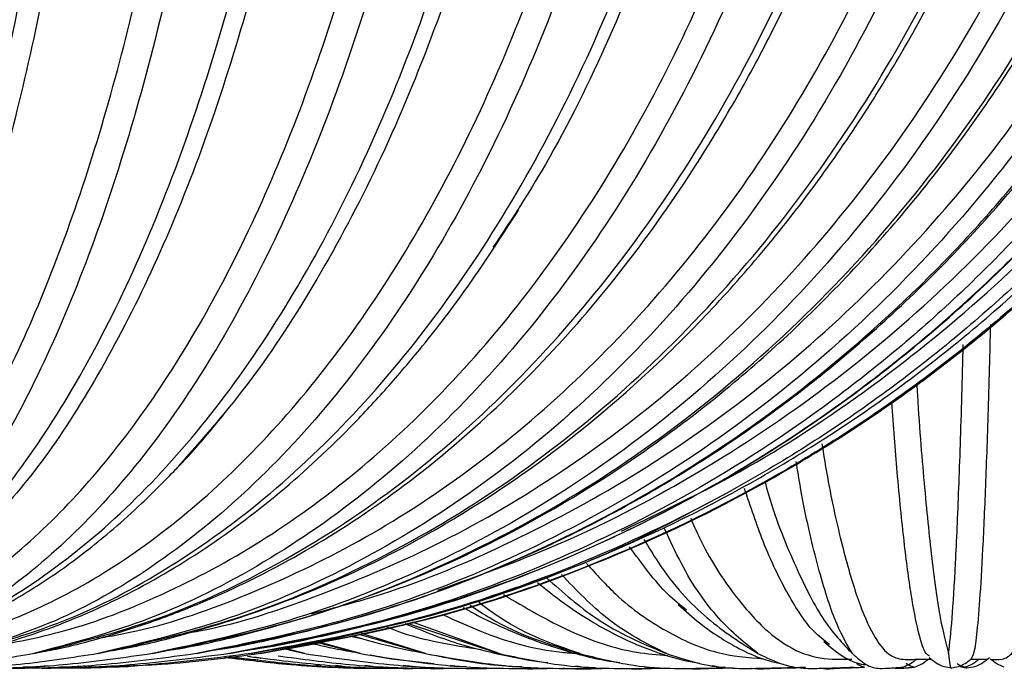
# Paper-space layout '_Derecha' of a CAD drawing. Header units: millimetres. Extents: x -549 to 547, y -18 to 950.
# Tile 31 of 44: x 212 to 261, y 0 to 32. Entities that reach past the tile are written whole.
import ezdxf

# ---------------------------------------------------------------- set-up
doc = ezdxf.new("R2010")
doc.units = ezdxf.units.MM

psp = doc.layouts.new('_Derecha')

# ---------------------------------------------------------------- linework, layer by layer
at = {"color": 7, "linetype": 'Continuous', "lineweight": 25}
for p, q in [((231.414, 2.315), (235.966, 0.804)), ((235.966, 0.804), (231.666, 2.367)), ((228.598, 1.664), (229.138, 1.559)), ((229.017, 1.76), (232.324, 0.804)), ((232.324, 0.804), (229.138, 1.792)), ((225.34, 1.043), (226.342, 0.804)), ((226.342, 0.804), (225.363, 1.048)), ((226.976, 1.355), (229.099, 0.804)), ((229.099, 0.804), (227.042, 1.368)), ((256.691, 0.532), (257.4, 0.532)), ((259.366, 0.532), (260.163, 0.532)), ((226.888, 0.225), (227.143, 0.201)), ((227.855, 0.224), (228.183, 0.193)), ((229.307, 0.224), (229.702, 0.184)), ((231.219, 0.224), (231.675, 0.175))]:
    psp.add_line(p, q, dxfattribs=at)
for points, knots in [([(196.331, 0.571), (197.075, 0.633), (198.688, 0.767), (201.173, 1.834), (203.78, 3.644), (206.37, 6.276), (208.895, 9.718), (211.306, 13.958), (213.555, 18.945), (215.599, 24.602), (217.399, 30.828), (218.929, 37.5), (220.171, 44.485), (221.118, 51.647), (221.774, 58.855), (222.153, 65.989), (222.275, 73.032), (222.153, 80.076), (221.774, 87.209), (221.118, 94.417), (220.171, 101.58), (218.929, 108.565), (217.399, 115.237), (215.599, 121.463), (213.555, 127.12), (211.306, 132.107), (208.895, 136.347), (206.37, 139.789), (203.78, 142.421), (201.173, 144.231), (198.701, 145.293), (197.102, 145.427), (196.371, 145.488)], [0, 0, 0, 0, 0.027329, 0.059252, 0.092167, 0.125939, 0.16041, 0.195397, 0.2307, 0.26611, 0.301411, 0.336393, 0.370857, 0.40462, 0.437525, 0.469436, 0.50025, 0.531063, 0.562975, 0.595879, 0.629642, 0.664106, 0.699088, 0.734389, 0.769799, 0.805103, 0.84009, 0.87456, 0.908332, 0.941247, 0.973171, 1, 1, 1, 1]), ([(196.571, 0.804), (197.446, 1.319), (199.197, 2.349), (201.736, 5.161), (204.159, 8.855), (206.429, 13.473), (208.516, 18.922), (210.388, 25.132), (212.02, 32.02), (213.388, 39.481), (214.474, 47.414), (215.262, 55.713), (215.743, 64.268), (215.906, 72.982), (215.746, 81.703), (215.267, 90.292), (214.479, 98.605), (213.394, 106.544), (212.028, 114.009), (210.397, 120.896), (208.525, 127.113), (206.441, 132.567), (204.172, 137.187), (201.748, 140.888), (199.209, 143.707), (197.45, 144.743), (196.571, 145.261)], [0, 0, 0, 0, 0.041547, 0.083054, 0.124892, 0.166394, 0.207948, 0.249771, 0.291244, 0.332859, 0.374641, 0.416097, 0.457791, 0.499766, 0.541722, 0.583503, 0.625354, 0.666835, 0.70843, 0.750227, 0.791687, 0.833354, 0.875091, 0.916544, 0.958289, 1, 1, 1, 1]), ([(201.05, 0.725), (201.532, 0.762), (203.158, 0.887), (205.933, 1.849), (209.363, 3.639), (212.768, 6.277), (216.09, 9.718), (219.261, 13.958), (222.219, 18.945), (224.907, 24.602), (227.275, 30.828), (229.287, 37.5), (230.92, 44.485), (232.166, 51.647), (233.029, 58.855), (233.527, 65.989), (233.688, 73.032), (233.527, 80.076), (233.029, 87.209), (232.166, 94.417), (230.92, 101.58), (229.287, 108.565), (227.275, 115.237), (224.907, 121.463), (222.219, 127.12), (219.261, 132.107), (216.09, 136.347), (212.768, 139.788), (209.363, 142.425), (205.933, 144.216), (203.153, 145.179), (201.523, 145.304), (201.035, 145.342)], [0, 0, 0, 0, 0.0138553, 0.0466668, 0.080497, 0.1152086, 0.1506379, 0.1865978, 0.2228833, 0.2592778, 0.2955609, 0.3315159, 0.366938, 0.4016404, 0.4354597, 0.468259, 0.4999294, 0.5315998, 0.5643991, 0.5982184, 0.6329208, 0.6683429, 0.704298, 0.740581, 0.7769755, 0.813261, 0.8492209, 0.8846502, 0.9193618, 0.953192, 0.9860035, 1, 1, 1, 1]), ([(201.076, 145.261), (202.104, 144.745), (204.157, 143.715), (207.132, 140.903), (209.97, 137.21), (212.629, 132.592), (215.072, 127.143), (217.264, 120.932), (219.175, 114.045), (220.777, 106.584), (222.048, 98.651), (222.971, 90.352), (223.534, 81.797), (223.724, 73.083), (223.538, 64.361), (222.977, 55.772), (222.055, 47.46), (220.784, 39.521), (219.184, 32.056), (217.275, 25.169), (215.084, 18.951), (212.643, 13.498), (209.985, 8.878), (207.145, 5.177), (204.171, 2.358), (202.108, 1.322), (201.076, 0.804)], [0, 0, 0, 0, 0.041547, 0.083054, 0.124892, 0.166394, 0.207948, 0.249771, 0.291244, 0.332859, 0.374641, 0.416097, 0.457791, 0.499766, 0.541722, 0.583503, 0.625354, 0.666835, 0.70843, 0.750227, 0.791687, 0.833354, 0.875091, 0.916544, 0.958289, 1, 1, 1, 1]), ([(201.076, 0.804), (202.284, 1.319), (204.697, 2.349), (208.196, 5.161), (211.535, 8.855), (214.664, 13.473), (217.539, 18.922), (220.118, 25.132), (222.367, 32.02), (224.253, 39.481), (225.749, 47.414), (226.835, 55.713), (227.497, 64.268), (227.722, 72.982), (227.502, 81.703), (226.842, 90.292), (225.756, 98.605), (224.261, 106.544), (222.378, 114.009), (220.131, 120.896), (217.552, 127.113), (214.679, 132.567), (211.552, 137.187), (208.212, 140.888), (204.713, 143.707), (202.288, 144.743), (201.076, 145.261)], [0, 0, 0, 0, 0.041547, 0.083054, 0.124892, 0.166394, 0.207948, 0.249771, 0.291244, 0.332859, 0.374641, 0.416097, 0.457791, 0.499766, 0.541722, 0.583503, 0.625354, 0.666835, 0.70843, 0.750227, 0.791687, 0.833354, 0.875091, 0.916544, 0.958289, 1, 1, 1, 1]), ([(205.346, 145.261), (206.696, 144.745), (209.396, 143.715), (213.308, 140.903), (217.041, 137.21), (220.538, 132.592), (223.751, 127.143), (226.633, 120.932), (229.146, 114.045), (231.254, 106.584), (232.925, 98.651), (234.139, 90.352), (234.879, 81.797), (235.13, 73.083), (234.884, 64.361), (234.147, 55.772), (232.934, 47.46), (231.263, 39.521), (229.158, 32.056), (226.648, 25.169), (223.766, 18.951), (220.555, 13.498), (217.06, 8.878), (213.326, 5.177), (209.414, 2.358), (206.701, 1.322), (205.346, 0.804)], [0, 0, 0, 0, 0.041547, 0.083054, 0.124892, 0.166394, 0.207948, 0.249771, 0.291244, 0.332859, 0.374641, 0.416097, 0.457791, 0.499766, 0.541722, 0.583503, 0.625354, 0.666835, 0.70843, 0.750227, 0.791687, 0.833354, 0.875091, 0.916544, 0.958289, 1, 1, 1, 1]), ([(205.346, 0.804), (206.865, 1.319), (209.903, 2.349), (214.306, 5.161), (218.509, 8.855), (222.447, 13.473), (226.065, 18.922), (229.311, 25.132), (232.141, 32.02), (234.515, 39.481), (236.398, 47.414), (237.765, 55.713), (238.598, 64.268), (238.881, 72.982), (238.604, 81.703), (237.774, 90.292), (236.407, 98.605), (234.525, 106.544), (232.155, 114.009), (229.328, 120.896), (226.082, 127.113), (222.466, 132.567), (218.531, 137.187), (214.327, 140.888), (209.923, 143.707), (206.871, 144.743), (205.346, 145.261)], [0, 0, 0, 0, 0.0415466, 0.0830538, 0.1248915, 0.1663941, 0.2079477, 0.249771, 0.2912437, 0.3328588, 0.3746407, 0.4160973, 0.4577912, 0.4997661, 0.5417224, 0.5835033, 0.6253542, 0.6668347, 0.7084302, 0.7502272, 0.7916871, 0.8333544, 0.8750907, 0.9165444, 0.9582891, 1, 1, 1, 1]), ([(205.556, 0.822), (205.762, 0.837), (207.365, 0.957), (210.38, 1.865), (214.578, 3.635), (218.746, 6.279), (222.811, 9.717), (226.692, 13.958), (230.313, 18.945), (233.602, 24.602), (236.5, 30.828), (238.963, 37.5), (240.962, 44.485), (242.487, 51.647), (243.543, 58.855), (244.153, 65.989), (244.35, 73.032), (244.153, 80.076), (243.543, 87.209), (242.487, 94.417), (240.962, 101.58), (238.963, 108.565), (236.5, 115.237), (233.602, 121.463), (230.313, 127.12), (226.692, 132.107), (222.811, 136.347), (218.746, 139.786), (214.578, 142.43), (210.38, 144.2), (207.368, 145.107), (205.766, 145.227), (205.563, 145.242)], [0, 0, 0, 0, 0.004926, 0.038347, 0.072805, 0.108161, 0.144249, 0.180876, 0.217836, 0.254906, 0.291863, 0.328486, 0.364566, 0.399913, 0.43436, 0.467768, 0.500027, 0.532286, 0.565694, 0.600142, 0.635488, 0.671568, 0.708191, 0.745148, 0.782219, 0.819178, 0.855806, 0.891893, 0.927249, 0.961708, 0.995129, 1, 1, 1, 1]), ([(209.311, 145.261), (210.963, 144.745), (214.267, 143.715), (219.055, 140.903), (223.623, 137.21), (227.903, 132.592), (231.835, 127.143), (235.362, 120.932), (238.438, 114.045), (241.017, 106.584), (243.063, 98.651), (244.549, 90.352), (245.454, 81.797), (245.761, 73.083), (245.461, 64.361), (244.558, 55.772), (243.074, 47.46), (241.029, 39.521), (238.453, 32.056), (235.381, 25.169), (231.853, 18.951), (227.924, 13.498), (223.647, 8.878), (219.077, 5.177), (214.29, 2.358), (210.97, 1.322), (209.311, 0.804)], [0, 0, 0, 0, 0.0415466, 0.0830538, 0.1248915, 0.1663941, 0.2079477, 0.249771, 0.2912437, 0.3328588, 0.3746407, 0.4160973, 0.4577912, 0.4997661, 0.5417224, 0.5835033, 0.6253542, 0.6668347, 0.7084302, 0.7502272, 0.7916871, 0.8333544, 0.8750907, 0.9165444, 0.9582891, 1, 1, 1, 1]), ([(209.311, 0.804), (211.119, 1.319), (214.733, 2.349), (219.972, 5.161), (224.972, 8.855), (229.656, 13.473), (233.961, 18.922), (237.822, 25.132), (241.19, 32.02), (244.013, 39.481), (246.253, 47.414), (247.879, 55.713), (248.87, 64.268), (249.207, 72.982), (248.878, 81.703), (247.89, 90.292), (246.264, 98.605), (244.026, 106.544), (241.206, 114.009), (237.842, 120.896), (233.981, 127.113), (229.68, 132.567), (224.998, 137.187), (219.996, 140.888), (214.757, 143.707), (211.126, 144.743), (209.311, 145.261)], [0, 0, 0, 0, 0.0415466, 0.0830538, 0.1248915, 0.1663941, 0.2079477, 0.249771, 0.2912437, 0.3328588, 0.3746407, 0.4160973, 0.4577912, 0.4997661, 0.5417224, 0.5835033, 0.6253542, 0.6668347, 0.7084302, 0.7502272, 0.7916871, 0.8333544, 0.8750907, 0.9165444, 0.9582891, 1, 1, 1, 1]), ([(212.91, 145.261), (214.838, 144.745), (218.694, 143.715), (224.281, 140.903), (229.613, 137.21), (234.608, 132.592), (239.198, 127.143), (243.315, 120.932), (246.904, 114.045), (249.915, 106.584), (252.303, 98.651), (254.036, 90.352), (255.093, 81.797), (255.452, 73.083), (255.101, 64.361), (254.048, 55.772), (252.315, 47.46), (249.928, 39.521), (246.922, 32.056), (243.336, 25.169), (239.219, 18.951), (234.633, 13.498), (229.641, 8.878), (224.307, 5.177), (218.72, 2.358), (214.846, 1.322), (212.91, 0.804)], [0, 0, 0, 0, 0.041547, 0.083054, 0.124892, 0.166394, 0.207948, 0.249771, 0.291244, 0.332859, 0.374641, 0.416097, 0.457791, 0.499766, 0.541722, 0.583503, 0.625354, 0.666835, 0.70843, 0.750227, 0.791687, 0.833354, 0.875091, 0.916544, 0.958289, 1, 1, 1, 1]), ([(212.91, 0.804), (214.977, 1.319), (219.111, 2.349), (225.103, 5.161), (230.821, 8.855), (236.178, 13.473), (241.101, 18.922), (245.518, 25.132), (249.368, 32.02), (252.598, 39.481), (255.159, 47.414), (257.019, 55.713), (258.153, 64.268), (258.537, 72.982), (258.161, 81.703), (257.031, 90.292), (255.172, 98.605), (252.612, 106.544), (249.387, 114.009), (245.541, 120.896), (241.124, 127.113), (236.205, 132.567), (230.851, 137.187), (225.13, 140.888), (219.139, 143.707), (214.985, 144.743), (212.91, 145.261)], [0, 0, 0, 0, 0.041547, 0.083054, 0.124892, 0.166394, 0.207948, 0.249771, 0.291244, 0.332859, 0.374641, 0.416097, 0.457791, 0.499766, 0.541722, 0.583503, 0.625354, 0.666835, 0.70843, 0.750227, 0.791687, 0.833354, 0.875091, 0.916544, 0.958289, 1, 1, 1, 1]), ([(216.085, 145.261), (218.259, 144.745), (222.606, 143.715), (228.905, 140.903), (234.916, 137.21), (240.548, 132.592), (245.722, 127.143), (250.364, 120.932), (254.411, 114.045), (257.805, 106.584), (260.497, 98.651), (262.452, 90.352), (263.643, 81.797), (264.048, 73.083), (263.652, 64.361), (262.465, 55.772), (260.511, 47.46), (257.82, 39.521), (254.431, 32.056), (250.388, 25.169), (245.746, 18.951), (240.576, 13.498), (234.947, 8.878), (228.934, 5.177), (222.635, 2.358), (218.268, 1.322), (216.085, 0.804)], [0, 0, 0, 0, 0.041547, 0.083054, 0.124892, 0.166394, 0.207948, 0.249771, 0.291244, 0.332859, 0.374641, 0.416097, 0.457791, 0.499766, 0.541722, 0.583503, 0.625354, 0.666835, 0.70843, 0.750227, 0.791687, 0.833354, 0.875091, 0.916544, 0.958289, 1, 1, 1, 1]), ([(216.085, 0.804), (218.38, 1.319), (222.968, 2.349), (229.618, 5.161), (235.965, 8.855), (241.91, 13.473), (247.374, 18.922), (252.275, 25.132), (256.549, 32.02), (260.133, 39.481), (262.976, 47.414), (265.04, 55.713), (266.298, 64.268), (266.725, 72.982), (266.307, 81.703), (265.054, 90.292), (262.99, 98.605), (260.149, 106.544), (256.57, 114.009), (252.301, 120.896), (247.399, 127.113), (241.94, 132.567), (235.997, 137.187), (229.649, 140.888), (222.999, 143.707), (218.389, 144.743), (216.085, 145.261)], [0, 0, 0, 0, 0.041547, 0.083054, 0.124892, 0.166394, 0.207948, 0.249771, 0.291244, 0.332859, 0.374641, 0.416097, 0.457791, 0.499766, 0.541722, 0.583503, 0.625354, 0.666835, 0.70843, 0.750227, 0.791687, 0.833354, 0.875091, 0.916544, 0.958289, 1, 1, 1, 1]), ([(216.413, 0.888), (216.758, 0.946), (218.062, 1.164), (221.212, 1.947), (225.821, 3.451), (231.759, 6.196), (237.98, 10.09), (244.268, 15.371), (249.947, 21.585), (254.932, 28.638), (259.147, 36.417), (262.517, 44.784), (264.992, 53.612), (266.535, 62.75), (267.12, 72.066), (266.735, 81.4), (265.387, 90.598), (263.101, 99.497), (259.909, 107.974), (255.866, 115.88), (251.034, 123.09), (245.486, 129.492), (239.322, 134.967), (233.187, 139.063), (227.318, 141.99), (222.962, 143.589), (219.675, 144.496), (217.86, 144.931), (216.743, 145.125), (216.35, 145.193)], [0, 0, 0, 0, 0.006187, 0.023373, 0.057018, 0.090752, 0.135889, 0.180708, 0.225748, 0.270697, 0.315493, 0.360593, 0.405388, 0.450207, 0.49521, 0.540168, 0.585012, 0.630026, 0.674788, 0.719788, 0.764748, 0.809561, 0.854702, 0.899577, 0.933255, 0.967054, 0.980187, 0.993029, 1, 1, 1, 1]), ([(218.787, 145.261), (221.173, 144.745), (225.942, 143.715), (232.854, 140.903), (239.45, 137.21), (245.629, 132.592), (251.306, 127.143), (256.399, 120.932), (260.84, 114.045), (264.565, 106.584), (267.519, 98.651), (269.663, 90.352), (270.97, 81.797), (271.414, 73.083), (270.98, 64.361), (269.677, 55.772), (267.533, 47.46), (264.581, 39.521), (260.862, 32.056), (256.426, 25.169), (251.332, 18.951), (245.66, 13.498), (239.484, 8.878), (232.886, 5.177), (225.974, 2.358), (221.182, 1.322), (218.787, 0.804)], [0, 0, 0, 0, 0.041547, 0.083054, 0.124892, 0.166394, 0.207948, 0.249771, 0.291244, 0.332859, 0.374641, 0.416097, 0.457791, 0.499766, 0.541722, 0.583503, 0.625354, 0.666835, 0.70843, 0.750227, 0.791687, 0.833354, 0.875091, 0.916544, 0.958289, 1, 1, 1, 1]), ([(218.787, 0.804), (221.273, 1.319), (226.243, 2.349), (233.447, 5.161), (240.321, 8.855), (246.762, 13.473), (252.68, 18.922), (257.989, 25.132), (262.618, 32.02), (266.501, 39.481), (269.58, 47.414), (271.816, 55.713), (273.178, 64.268), (273.641, 72.982), (273.188, 81.703), (271.83, 90.292), (269.595, 98.605), (266.518, 106.544), (262.641, 114.009), (258.017, 120.896), (252.707, 127.113), (246.794, 132.567), (240.357, 137.187), (233.48, 140.888), (226.277, 143.707), (221.283, 144.743), (218.787, 145.261)], [0, 0, 0, 0, 0.041547, 0.083054, 0.124892, 0.166394, 0.207948, 0.249771, 0.291244, 0.332859, 0.374641, 0.416097, 0.457791, 0.499766, 0.541722, 0.583503, 0.625354, 0.666835, 0.70843, 0.750227, 0.791687, 0.833354, 0.875091, 0.916544, 0.958289, 1, 1, 1, 1]), ([(219.244, 0.912), (219.555, 0.961), (220.903, 1.169), (224.244, 1.939), (229.223, 3.437), (235.642, 6.178), (242.368, 10.066), (249.17, 15.344), (255.316, 21.557), (260.712, 28.61), (265.276, 36.392), (268.926, 44.763), (271.608, 53.598), (273.279, 62.742), (273.913, 72.065), (273.496, 81.406), (272.035, 90.611), (269.559, 99.516), (266.101, 107.998), (261.723, 115.908), (256.492, 123.119), (250.488, 129.519), (243.819, 134.992), (237.185, 139.083), (230.841, 142.004), (226.134, 143.6), (222.583, 144.504), (220.685, 144.925), (219.547, 145.108), (219.188, 145.166)], [0, 0, 0, 0, 0.005171, 0.022385, 0.056088, 0.089882, 0.135105, 0.180012, 0.225146, 0.270192, 0.315088, 0.36029, 0.405188, 0.450112, 0.49522, 0.540283, 0.585232, 0.630351, 0.675215, 0.720315, 0.765373, 0.81028, 0.855511, 0.900472, 0.93421, 0.968068, 0.981223, 0.994087, 1, 1, 1, 1]), ([(220.974, 145.261), (223.533, 144.745), (228.649, 143.715), (236.065, 140.903), (243.141, 137.21), (249.77, 132.592), (255.861, 127.143), (261.326, 120.932), (266.09, 114.045), (270.086, 106.584), (273.255, 98.651), (275.556, 90.352), (276.959, 81.797), (277.435, 73.083), (276.969, 64.361), (275.571, 55.772), (273.271, 47.46), (270.103, 39.521), (266.113, 32.056), (261.354, 25.169), (255.89, 18.951), (249.803, 13.498), (243.177, 8.878), (236.099, 5.177), (228.684, 2.358), (223.543, 1.322), (220.974, 0.804)], [0, 0, 0, 0, 0.041547, 0.083054, 0.124892, 0.166394, 0.207948, 0.249771, 0.291244, 0.332859, 0.374641, 0.416097, 0.457791, 0.499766, 0.541722, 0.583503, 0.625354, 0.666835, 0.70843, 0.750227, 0.791687, 0.833354, 0.875091, 0.916544, 0.958289, 1, 1, 1, 1]), ([(220.974, 0.804), (223.611, 1.319), (228.884, 2.349), (236.528, 5.161), (243.822, 8.855), (250.656, 13.473), (256.936, 18.922), (262.569, 25.132), (267.48, 32.02), (271.6, 39.481), (274.867, 47.414), (277.239, 55.713), (278.685, 64.268), (279.176, 72.982), (278.696, 81.703), (277.255, 90.292), (274.883, 98.605), (271.618, 106.544), (267.504, 114.009), (262.598, 120.896), (256.965, 127.113), (250.69, 132.567), (243.86, 137.187), (236.563, 140.888), (228.92, 143.707), (223.622, 144.743), (220.974, 145.261)], [0, 0, 0, 0, 0.041547, 0.083054, 0.124892, 0.166394, 0.207948, 0.249771, 0.291244, 0.332859, 0.374641, 0.416097, 0.457791, 0.499766, 0.541722, 0.583503, 0.625354, 0.666835, 0.70843, 0.750227, 0.791687, 0.833354, 0.875091, 0.916544, 0.958289, 1, 1, 1, 1]), ([(221.448, 0.917), (221.758, 0.962), (223.164, 1.167), (226.683, 1.932), (231.958, 3.426), (238.759, 6.163), (245.887, 10.047), (253.097, 15.322), (259.614, 21.533), (265.338, 28.587), (270.179, 36.371), (274.052, 44.746), (276.898, 53.585), (278.671, 62.735), (279.344, 72.064), (278.901, 81.412), (277.351, 90.622), (274.723, 99.533), (271.055, 108.019), (266.411, 115.931), (260.861, 123.142), (254.495, 129.542), (247.425, 135.011), (240.394, 139.098), (233.672, 142.016), (228.686, 143.609), (224.925, 144.51), (222.966, 144.921), (221.817, 145.096), (221.492, 145.145)], [0, 0, 0, 0, 0.00486, 0.022087, 0.055818, 0.089642, 0.134908, 0.179863, 0.225047, 0.270147, 0.3151, 0.360361, 0.405321, 0.450306, 0.495477, 0.540603, 0.585614, 0.630794, 0.675718, 0.720876, 0.765988, 0.810946, 0.856226, 0.90123, 0.934999, 0.968885, 0.982051, 0.994925, 1, 1, 1, 1]), ([(222.61, 145.261), (225.302, 144.745), (230.685, 143.715), (238.487, 140.903), (245.932, 137.21), (252.907, 132.592), (259.316, 127.143), (265.065, 120.932), (270.078, 114.045), (274.282, 106.584), (277.617, 98.651), (280.038, 90.352), (281.513, 81.797), (282.014, 73.083), (281.524, 64.361), (280.054, 55.772), (277.634, 47.46), (274.301, 39.521), (270.103, 32.056), (265.095, 25.169), (259.346, 18.951), (252.942, 13.498), (245.971, 8.878), (238.523, 5.177), (230.722, 2.358), (225.313, 1.322), (222.61, 0.804)], [0, 0, 0, 0, 0.041547, 0.083054, 0.124892, 0.166394, 0.207948, 0.249771, 0.291244, 0.332859, 0.374641, 0.416097, 0.457791, 0.499766, 0.541722, 0.583503, 0.625354, 0.666835, 0.70843, 0.750227, 0.791687, 0.833354, 0.875091, 0.916544, 0.958289, 1, 1, 1, 1]), ([(222.61, 0.804), (225.358, 1.319), (230.851, 2.349), (238.814, 5.161), (246.413, 8.855), (253.532, 13.473), (260.074, 18.922), (265.942, 25.132), (271.059, 32.02), (275.35, 39.481), (278.754, 47.414), (281.225, 55.713), (282.731, 64.268), (283.242, 72.982), (282.742, 81.703), (281.241, 90.292), (278.771, 98.605), (275.369, 106.544), (271.084, 114.009), (265.972, 120.896), (260.104, 127.113), (253.568, 132.567), (246.452, 137.187), (238.85, 140.888), (230.888, 143.707), (225.368, 144.743), (222.61, 145.261)], [0, 0, 0, 0, 0.041547, 0.083054, 0.124892, 0.166394, 0.207948, 0.249771, 0.291244, 0.332859, 0.374641, 0.416097, 0.457791, 0.499766, 0.541722, 0.583503, 0.625354, 0.666835, 0.70843, 0.750227, 0.791687, 0.833354, 0.875091, 0.916544, 0.958289, 1, 1, 1, 1]), ([(223.345, 0.957), (223.567, 0.988), (224.929, 1.18), (228.491, 1.929), (233.981, 3.416), (241.059, 6.152), (248.48, 10.032), (255.987, 15.304), (262.774, 21.514), (268.735, 28.568), (273.779, 36.353), (277.814, 44.731), (280.779, 53.574), (282.627, 62.729), (283.328, 72.064), (282.867, 81.417), (281.252, 90.632), (278.514, 99.547), (274.691, 108.036), (269.853, 115.95), (264.073, 123.162), (257.443, 129.56), (250.081, 135.027), (242.762, 139.111), (235.765, 142.025), (230.575, 143.616), (226.661, 144.516), (224.633, 144.924), (223.451, 145.096), (223.125, 145.144)], [0, 0, 0, 0, 0.003343, 0.020594, 0.054373, 0.088247, 0.133582, 0.178608, 0.223868, 0.269046, 0.314079, 0.359423, 0.404466, 0.449536, 0.494794, 0.540006, 0.585102, 0.630367, 0.675373, 0.720612, 0.765803, 0.810836, 0.856189, 0.901263, 0.935082, 0.969016, 0.982201, 0.995092, 1, 1, 1, 1]), ([(223.669, 145.261), (226.453, 144.745), (232.017, 143.715), (240.083, 140.903), (247.779, 137.21), (254.99, 132.592), (261.616, 127.143), (267.559, 120.932), (272.741, 114.045), (277.088, 106.584), (280.535, 98.651), (283.038, 90.352), (284.563, 81.797), (285.081, 73.083), (284.574, 64.361), (283.054, 55.772), (280.552, 47.46), (277.107, 39.521), (272.767, 32.056), (267.59, 25.169), (261.646, 18.951), (255.026, 13.498), (247.819, 8.878), (240.12, 5.177), (232.055, 2.358), (226.464, 1.322), (223.669, 0.804)], [0, 0, 0, 0, 0.041547, 0.083054, 0.124892, 0.166394, 0.207948, 0.249771, 0.291244, 0.332859, 0.374641, 0.416097, 0.457791, 0.499766, 0.541722, 0.583503, 0.625354, 0.666835, 0.70843, 0.750227, 0.791687, 0.833354, 0.875091, 0.916544, 0.958289, 1, 1, 1, 1]), ([(223.669, 0.804), (226.484, 1.319), (232.111, 2.349), (240.268, 5.161), (248.052, 8.855), (255.344, 13.473), (262.044, 18.922), (268.055, 25.132), (273.297, 32.02), (277.692, 39.481), (281.179, 47.414), (283.71, 55.713), (285.252, 64.268), (285.776, 72.982), (285.264, 81.703), (283.726, 90.292), (281.196, 98.605), (277.711, 106.544), (273.322, 114.009), (268.087, 120.896), (262.076, 127.113), (255.38, 132.567), (248.092, 137.187), (240.305, 140.888), (232.149, 143.707), (226.495, 144.743), (223.669, 145.261)], [0, 0, 0, 0, 0.041547, 0.083054, 0.124892, 0.166394, 0.207948, 0.249771, 0.291244, 0.332859, 0.374641, 0.416097, 0.457791, 0.499766, 0.541722, 0.583503, 0.625354, 0.666835, 0.70843, 0.750227, 0.791687, 0.833354, 0.875091, 0.916544, 0.958289, 1, 1, 1, 1]), ([(224.136, 0.804), (226.973, 1.319), (232.645, 2.349), (240.867, 5.161), (248.713, 8.855), (256.063, 13.473), (262.817, 18.922), (268.876, 25.132), (274.159, 32.02), (278.589, 39.481), (282.104, 47.414), (284.655, 55.713), (286.21, 64.268), (286.738, 72.982), (286.222, 81.703), (284.672, 90.292), (282.121, 98.605), (278.609, 106.544), (274.185, 114.009), (268.907, 120.896), (262.849, 127.113), (256.1, 132.567), (248.753, 137.187), (240.905, 140.888), (232.684, 143.707), (226.985, 144.743), (224.136, 145.261)], [0, 0, 0, 0, 0.0415466, 0.0830538, 0.1248915, 0.1663941, 0.2079477, 0.249771, 0.2912437, 0.3328588, 0.3746407, 0.4160973, 0.4577912, 0.4997661, 0.5417224, 0.5835033, 0.6253542, 0.6668347, 0.7084302, 0.7502272, 0.7916871, 0.8333544, 0.8750907, 0.9165444, 0.9582891, 1, 1, 1, 1]), ([(210.687, 1.125), (211.921, 1.36), (214.827, 1.913), (219.341, 3.662), (224.209, 6.271), (228.952, 9.719), (233.483, 13.957), (237.709, 18.945), (241.548, 24.602), (244.931, 30.828), (247.805, 37.5), (250.138, 44.485), (251.918, 51.647), (253.151, 58.855), (253.862, 65.989), (254.092, 73.032), (253.862, 80.076), (253.151, 87.209), (251.918, 94.417), (250.138, 101.58), (247.805, 108.565), (244.931, 115.237), (241.548, 121.463), (237.709, 127.12), (233.483, 132.108), (228.952, 136.345), (224.209, 139.794), (219.341, 142.402), (214.854, 144.143), (211.976, 144.692), (210.768, 144.922)], [0, 0, 0, 0, 0.026156, 0.061544, 0.097854, 0.134914, 0.17253, 0.210486, 0.248556, 0.28651, 0.32412, 0.361173, 0.397474, 0.43285, 0.467159, 0.500288, 0.533417, 0.567726, 0.603102, 0.639403, 0.676456, 0.714066, 0.75202, 0.79009, 0.828046, 0.865661, 0.902722, 0.939032, 0.97442, 1, 1, 1, 1]), ([(216.081, 1.561), (216.718, 1.674), (219.236, 2.123), (223.58, 3.679), (229.07, 6.266), (234.418, 9.721), (239.526, 13.957), (244.29, 18.945), (248.619, 24.602), (252.433, 30.828), (255.674, 37.5), (258.304, 44.485), (260.311, 51.647), (261.701, 58.855), (262.503, 65.989), (262.762, 73.032), (262.503, 80.076), (261.701, 87.209), (260.311, 94.417), (258.304, 101.58), (255.674, 108.565), (252.433, 115.237), (248.619, 121.463), (244.29, 127.12), (239.526, 132.108), (234.418, 136.344), (229.07, 139.798), (223.58, 142.386), (219.239, 143.941), (216.724, 144.389), (216.091, 144.502)], [0, 0, 0, 0, 0.0123176, 0.0487192, 0.0860692, 0.1241914, 0.1628846, 0.2019282, 0.241089, 0.2801299, 0.3188178, 0.3569323, 0.3942725, 0.4306624, 0.4659547, 0.5000324, 0.5341101, 0.5694024, 0.6057923, 0.6431324, 0.6812469, 0.7199348, 0.7589757, 0.7981365, 0.8371801, 0.8758733, 0.9139955, 0.9513456, 0.9877471, 1, 1, 1, 1]), ([(227.875, 144.483), (229.449, 144.185), (233.846, 143.354), (240.823, 140.886), (248.655, 137.214), (255.986, 132.59), (262.724, 127.144), (268.768, 120.932), (274.038, 114.045), (278.458, 106.584), (281.963, 98.651), (284.508, 90.352), (286.059, 81.797), (286.586, 73.083), (286.071, 64.361), (284.525, 55.772), (281.981, 47.46), (278.477, 39.521), (274.063, 32.056), (268.799, 25.169), (262.755, 18.951), (256.023, 13.498), (248.694, 8.878), (240.864, 5.177), (232.663, 2.358), (226.978, 1.322), (224.136, 0.804)], [0, 0, 0, 0, 0.023578, 0.065864, 0.108486, 0.150766, 0.193099, 0.235706, 0.277957, 0.320352, 0.362917, 0.405151, 0.447626, 0.490388, 0.533131, 0.575695, 0.618331, 0.660589, 0.702964, 0.745545, 0.787782, 0.83023, 0.872749, 0.91498, 0.957507, 1, 1, 1, 1]), ([(220.589, 1.84), (220.757, 1.869), (222.986, 2.252), (227.226, 3.697), (233.254, 6.261), (239.121, 9.722), (244.726, 13.956), (249.954, 18.945), (254.704, 24.602), (258.889, 30.828), (262.445, 37.5), (265.331, 44.485), (267.533, 51.647), (269.058, 58.855), (269.938, 65.989), (270.223, 73.032), (269.938, 80.076), (269.058, 87.209), (267.533, 94.417), (265.331, 101.58), (262.445, 108.565), (258.889, 115.237), (254.704, 121.463), (249.954, 127.12), (244.726, 132.108), (239.121, 136.343), (233.254, 139.804), (227.226, 142.367), (223, 143.809), (220.785, 144.19), (220.631, 144.217)], [0, 0, 0, 0, 0.00302, 0.040123, 0.078192, 0.117048, 0.156487, 0.196282, 0.236197, 0.27599, 0.315423, 0.354271, 0.39233, 0.429421, 0.465393, 0.500127, 0.534861, 0.570833, 0.607923, 0.645983, 0.684831, 0.724264, 0.764057, 0.803972, 0.843767, 0.883206, 0.922062, 0.960131, 0.997234, 1, 1, 1, 1]), ([(226.664, 2.776), (227.828, 3.082), (231.225, 3.974), (236.685, 6.299), (242.989, 9.712), (249, 13.959), (254.61, 18.944), (259.706, 24.602), (264.196, 30.828), (268.011, 37.5), (271.108, 44.485), (273.47, 51.647), (275.107, 58.855), (276.051, 65.989), (276.356, 73.032), (276.051, 80.076), (275.107, 87.209), (273.47, 94.417), (271.108, 101.58), (268.011, 108.565), (264.196, 115.237), (259.706, 121.463), (254.61, 127.121), (249, 132.105), (242.989, 136.354), (236.685, 139.764), (231.291, 142.067), (227.963, 142.943), (226.866, 143.232)], [0, 0, 0, 0, 0.02072, 0.060434, 0.10097, 0.142112, 0.183627, 0.225267, 0.266779, 0.307916, 0.348443, 0.388147, 0.426841, 0.464367, 0.500602, 0.536837, 0.574363, 0.613057, 0.65276, 0.693288, 0.734425, 0.775937, 0.817576, 0.859092, 0.900234, 0.94077, 0.980484, 1, 1, 1, 1]), ([(200.441, 142.912), (200.686, 142.72), (201.695, 141.933), (203.414, 139.755), (205.576, 136.356), (207.635, 132.105), (209.557, 127.121), (211.303, 121.462), (212.842, 115.237), (214.149, 108.565), (215.21, 101.58), (216.02, 94.417), (216.581, 87.209), (216.904, 80.076), (217.009, 73.032), (216.904, 65.989), (216.581, 58.855), (216.02, 51.647), (215.21, 44.485), (214.149, 37.5), (212.842, 30.828), (211.303, 24.602), (209.557, 18.944), (207.635, 13.96), (205.575, 9.71), (203.415, 6.305), (201.631, 4.066), (200.557, 3.234), (200.247, 2.994)], [0, 0, 0, 0, 0.0128681, 0.0530413, 0.0940451, 0.135663, 0.1776578, 0.2197787, 0.2617705, 0.3033827, 0.3443782, 0.3845408, 0.4236813, 0.4616412, 0.4982948, 0.5349483, 0.5729083, 0.6120487, 0.6522113, 0.6932068, 0.734819, 0.7768109, 0.8189318, 0.8609265, 0.9025445, 0.9435482, 0.9837214, 1, 1, 1, 1]), ([(232.927, 3.941), (235.048, 4.707), (239.499, 6.316), (245.953, 9.73), (252.284, 13.954), (258.185, 18.945), (263.547, 24.602), (268.271, 30.828), (272.285, 37.5), (275.544, 44.485), (278.029, 51.647), (279.751, 58.855), (280.745, 65.989), (281.066, 73.032), (280.745, 80.076), (279.751, 87.209), (278.029, 94.417), (275.544, 101.58), (272.285, 108.565), (268.271, 115.237), (263.547, 121.463), (258.185, 127.119), (252.285, 132.113), (245.95, 136.326), (240.152, 139.437), (236.386, 140.816), (234.947, 141.343)], [0, 0, 0, 0, 0.0391316, 0.0821504, 0.1258135, 0.169872, 0.2140628, 0.2581183, 0.3017755, 0.3447856, 0.3869218, 0.4279858, 0.4678112, 0.506266, 0.5447207, 0.5845462, 0.6256101, 0.6677464, 0.7107565, 0.7544137, 0.7984691, 0.8426599, 0.8867184, 0.9303816, 0.9734004, 1, 1, 1, 1]), ([(210.147, 139.43), (211.075, 138.414), (213.02, 136.284), (215.781, 132.096), (218.431, 127.123), (220.837, 121.462), (222.957, 115.237), (224.758, 108.565), (226.22, 101.58), (227.335, 94.417), (228.108, 87.209), (228.554, 80.076), (228.698, 73.032), (228.554, 65.989), (228.108, 58.855), (227.335, 51.647), (226.22, 44.485), (224.758, 37.5), (222.957, 30.828), (220.837, 24.603), (218.431, 18.941), (215.781, 13.969), (213.024, 9.786), (211.083, 7.66), (210.159, 6.648)], [0, 0, 0, 0, 0.042944, 0.090007, 0.137497, 0.18513, 0.232617, 0.279674, 0.326034, 0.371452, 0.415714, 0.458641, 0.500091, 0.541541, 0.584468, 0.62873, 0.674148, 0.720508, 0.767566, 0.815052, 0.862685, 0.910175, 0.957239, 1, 1, 1, 1]), ([(242.034, 6.884), (244.004, 7.823), (248.317, 9.877), (254.516, 13.971), (260.625, 18.941), (266.166, 24.603), (271.05, 30.827), (275.2, 37.5), (278.568, 44.485), (281.138, 51.647), (282.918, 58.855), (283.945, 65.989), (284.277, 73.032), (283.945, 80.076), (282.918, 87.209), (281.138, 94.417), (278.568, 101.58), (275.2, 108.565), (271.05, 115.238), (266.165, 121.461), (260.626, 127.126), (254.511, 132.085), (248.957, 135.804), (245.326, 137.553), (244.032, 138.176)], [0, 0, 0, 0, 0.040391, 0.088418, 0.136881, 0.185489, 0.233948, 0.28197, 0.329279, 0.375627, 0.420796, 0.464602, 0.506901, 0.5492, 0.593006, 0.638175, 0.684523, 0.731832, 0.779853, 0.828313, 0.876921, 0.925383, 0.973411, 1, 1, 1, 1]), ([(221.13, 134.704), (221.898, 133.829), (223.882, 131.568), (226.788, 127.101), (229.824, 121.468), (232.489, 115.236), (234.757, 108.566), (236.596, 101.58), (238, 94.418), (238.973, 87.209), (239.534, 80.076), (239.715, 73.032), (239.534, 65.989), (238.973, 58.855), (238, 51.647), (236.596, 44.485), (234.757, 37.499), (232.49, 30.828), (229.823, 24.599), (226.791, 18.955), (223.547, 14.029), (221.199, 11.378), (220.071, 10.104)], [0, 0, 0, 0, 0.03354, 0.086655, 0.13993, 0.193041, 0.245673, 0.297524, 0.348322, 0.397827, 0.445839, 0.492199, 0.538558, 0.58657, 0.636075, 0.686873, 0.738725, 0.791356, 0.844467, 0.897742, 0.950857, 1, 1, 1, 1]), ([(235.747, 124.978), (236.53, 123.793), (238.532, 120.762), (241.281, 115.221), (243.99, 108.569), (246.176, 101.579), (247.846, 94.418), (249.003, 87.209), (249.67, 80.076), (249.886, 73.032), (249.67, 65.989), (249.003, 58.856), (247.846, 51.647), (246.176, 44.486), (243.99, 37.496), (241.281, 30.843), (238.507, 25.257), (236.475, 22.184), (235.664, 20.957)], [0, 0, 0, 0, 0.0440353, 0.112662, 0.1806682, 0.2476665, 0.3133036, 0.3772703, 0.4393076, 0.4992099, 0.5591122, 0.6211496, 0.6851163, 0.7507534, 0.8177516, 0.8857579, 0.9543845, 1, 1, 1, 1]), ([(213.078, 0.852), (213.432, 0.917), (214.645, 1.139), (216.679, 1.694), (219.17, 2.504), (222.426, 3.802), (226.416, 5.816), (231.007, 8.84), (235.359, 12.437), (239.434, 16.571), (243.205, 21.215), (246.178, 25.646), (248.473, 29.635), (250.23, 33.072), (251.891, 36.776), (253.501, 40.82), (254.443, 43.771), (254.928, 45.288)], [0, 0, 0, 0, 0.019284, 0.066054, 0.111823, 0.157533, 0.249179, 0.34133, 0.432827, 0.52417, 0.61601, 0.707811, 0.762587, 0.817569, 0.874312, 0.935352, 1, 1, 1, 1]), ([(207.159, 0.414), (207.457, 0.451), (208.546, 0.586), (210.317, 0.998), (213.252, 1.84), (216.796, 3.283), (220.915, 5.6), (224.863, 8.494), (227.968, 11.344), (230.326, 13.861), (232.217, 16.084), (234.487, 19.006), (236.049, 21.437), (236.923, 22.797)], [0, 0, 0, 0, 0.025906, 0.094504, 0.160943, 0.290566, 0.420331, 0.550872, 0.67995, 0.742345, 0.807008, 0.89202, 1, 1, 1, 1]), ([(260.316, 0.532), (260.509, 0.512), (260.881, 0.473), (261.437, 0.75), (261.985, 1.827), (262.538, 3.645), (263.087, 6.277), (263.623, 9.712), (264.133, 13.982), (264.52, 17.865), (264.718, 20.526), (264.775, 21.28)], [0, 0, 0, 0, 0.119117, 0.228539, 0.341855, 0.45869, 0.578568, 0.700925, 0.825114, 0.950428, 1, 1, 1, 1]), ([(260.32, 17.126), (260.294, 16.081), (260.225, 13.351), (260.103, 9.736), (259.957, 6.271), (259.807, 3.645), (259.656, 1.833), (259.51, 0.756), (259.414, 0.621), (259.369, 0.557)], [0, 0, 0, 0, 0.099351, 0.259558, 0.417402, 0.572048, 0.722768, 0.868949, 1, 1, 1, 1]), ([(258.249, 0.804), (258.308, 1.32), (258.424, 2.351), (258.595, 5.154), (258.757, 8.883), (258.885, 12.572), (258.952, 15.274), (258.973, 16.133)], [0, 0, 0, 0, 0.223711, 0.447211, 0.67249, 0.895964, 1, 1, 1, 1]), ([(256.668, 14.179), (256.678, 13.998), (256.799, 11.987), (257.055, 8.93), (257.435, 5.163), (257.835, 2.361), (258.111, 1.323), (258.249, 0.804)], [0, 0, 0, 0, 0.024158, 0.268557, 0.511301, 0.755749, 1, 1, 1, 1]), ([(257.298, 0.669), (257.23, 0.716), (257.045, 0.844), (256.741, 1.843), (256.389, 3.638), (256.04, 6.289), (255.718, 9.459), (255.525, 12.089), (255.438, 13.281)], [0, 0, 0, 0, 0.102802, 0.280018, 0.462735, 0.650212, 0.841566, 1, 1, 1, 1]), ([(219.942, 9.951), (219.998, 10.007), (220.813, 10.82), (221.593, 11.774), (222.319, 12.662)], [0, 0, 0, 0, 0.0684994, 1, 1, 1, 1]), ([(251.968, 11.204), (252.043, 10.735), (252.346, 8.847), (252.916, 6.307), (253.662, 3.638), (254.416, 1.829), (255.162, 0.75), (255.92, 0.473), (256.427, 0.512), (256.691, 0.532)], [0, 0, 0, 0, 0.05459, 0.219625, 0.381318, 0.538904, 0.691746, 0.839334, 1, 1, 1, 1]), ([(253.48, 0.804), (253.183, 1.316), (252.587, 2.339), (251.729, 5.203), (251.093, 7.871), (250.765, 9.889), (250.692, 10.336)], [0, 0, 0, 0, 0.303722, 0.607157, 0.913008, 1, 1, 1, 1]), ([(203.337, 0.365), (203.567, 0.396), (204.425, 0.511), (205.797, 0.861), (207.53, 1.399), (209.197, 2.064), (210.691, 2.78), (212.03, 3.519), (213.228, 4.257), (214.427, 5.074), (215.634, 5.978), (216.905, 7.027), (218.35, 8.315), (219.382, 9.376), (219.942, 9.951)], [0, 0, 0, 0, 0.037938, 0.141153, 0.240765, 0.337717, 0.433825, 0.505888, 0.578081, 0.651443, 0.726371, 0.802961, 0.893165, 1, 1, 1, 1]), ([(249.144, 9.33), (249.173, 9.227), (249.622, 7.586), (250.58, 5.238), (251.998, 2.342), (252.986, 1.317), (253.48, 0.804)], [0, 0, 0, 0, 0.021825, 0.346453, 0.673358, 1, 1, 1, 1]), ([(224.377, 0.954), (224.601, 0.985), (225.993, 1.176), (229.638, 1.921), (235.25, 3.424), (241.744, 5.789), (245.777, 7.974), (247.768, 9.052)], [0, 0, 0, 0, 0.027265, 0.169564, 0.448194, 0.727614, 1, 1, 1, 1]), ([(252.345, 1.249), (252.078, 1.45), (251.384, 1.971), (250.28, 3.681), (249.132, 6.007), (248.436, 8.087), (248.131, 8.995)], [0, 0, 0, 0, 0.181391, 0.471514, 0.769195, 1, 1, 1, 1]), ([(245.463, 7.513), (245.637, 7.126), (246.329, 5.588), (247.603, 3.677), (249.245, 1.818), (250.875, 0.757), (252.278, 0.501), (253.131, 0.524), (253.455, 0.532)], [0, 0, 0, 0, 0.071056, 0.282636, 0.488843, 0.688841, 0.881966, 1, 1, 1, 1]), ([(248.795, 0.804), (248.147, 1.329), (246.852, 2.379), (245.303, 4.555), (244.443, 6.407), (244.173, 6.988)], [0, 0, 0, 0, 0.407167, 0.813947, 1, 1, 1, 1]), ([(243.146, 6.467), (243.381, 6.079), (244.384, 4.422), (246.276, 2.395), (247.956, 1.334), (248.795, 0.804)], [0, 0, 0, 0, 0.132595, 0.566473, 1, 1, 1, 1]), ([(245.255, 2.961), (244.946, 3.208), (243.98, 3.977), (243.059, 5.245), (242.434, 6.107)], [0, 0, 0, 0, 0.320667, 1, 1, 1, 1]), ([(240.303, 5.273), (240.782, 4.743), (242.067, 3.318), (244.228, 1.852), (246.679, 0.743), (248.294, 0.61), (249.07, 0.546)], [0, 0, 0, 0, 0.171513, 0.460328, 0.740446, 1, 1, 1, 1]), ([(238.337, 4.539), (239.14, 3.833), (241.067, 2.138), (243.088, 1.296), (244.267, 0.804)], [0, 0, 0, 0, 0.416518, 1, 1, 1, 1]), ([(244.267, 0.804), (243.275, 1.298), (241.499, 2.18), (239.807, 3.945), (239.061, 4.723)], [0, 0, 0, 0, 0.559035, 1, 1, 1, 1]), ([(237.876, 4.327), (238.316, 3.973), (239.205, 3.257), (240.458, 2.44), (241.629, 1.784), (242.705, 1.278), (243.836, 0.84), (244.921, 0.489), (245.662, 0.367), (245.916, 0.325)], [0, 0, 0, 0, 0.164732, 0.332806, 0.490728, 0.611539, 0.740668, 0.910972, 1, 1, 1, 1]), ([(236.177, 3.733), (237.273, 3.087), (239.443, 1.808), (242.187, 0.879), (243.817, 0.75), (244.335, 0.71)], [0, 0, 0, 0, 0.410416, 0.812819, 1, 1, 1, 1]), ([(234.191, 3.094), (234.329, 3.015), (234.992, 2.633), (236.205, 2.06), (237.84, 1.389), (239.532, 0.856), (240.874, 0.508), (241.715, 0.393), (241.945, 0.361)], [0, 0, 0, 0, 0.054883, 0.265616, 0.47692, 0.693086, 0.915946, 1, 1, 1, 1]), ([(234.526, 3.206), (234.857, 2.986), (236.619, 1.816), (238.467, 1.258), (239.969, 0.804)], [0, 0, 0, 0, 0.187459, 1, 1, 1, 1]), ([(239.969, 0.804), (238.645, 1.262), (236.941, 1.851), (235.316, 3.075), (234.954, 3.349)], [0, 0, 0, 0, 0.776647, 1, 1, 1, 1]), ([(244.84, 3.245), (245.197, 2.924), (245.888, 2.304), (246.876, 1.616), (247.818, 1.058), (248.876, 0.557), (249.667, 0.366), (250.057, 0.271)], [0, 0, 0, 0, 0.197593, 0.381959, 0.558538, 0.782189, 1, 1, 1, 1]), ([(233.158, 2.748), (233.771, 2.463), (235.711, 1.563), (237.941, 0.954), (239.548, 0.831), (239.784, 0.813)], [0, 0, 0, 0, 0.283014, 0.894335, 1, 1, 1, 1]), ([(230.386, 2.125), (230.558, 2.058), (232.086, 1.467), (233.66, 1.225), (235.057, 1.011)], [0, 0, 0, 0, 0.112993, 1, 1, 1, 1]), ([(231.301, 2.291), (232.229, 1.915), (233.768, 1.292), (236.001, 0.764), (237.407, 0.465), (238.238, 0.373), (238.388, 0.356)], [0, 0, 0, 0, 0.400268, 0.664526, 0.93914, 1, 1, 1, 1]), ([(228.721, 1.688), (228.864, 1.643), (229.628, 1.404), (230.792, 1.109), (231.842, 0.906), (232.25, 0.827)], [0, 0, 0, 0, 0.122882, 0.658453, 1, 1, 1, 1]), ([(226.718, 1.306), (227.032, 1.229), (227.734, 1.057), (228.453, 0.936), (228.85, 0.869)], [0, 0, 0, 0, 0.447137, 1, 1, 1, 1]), ([(252.058, 1.405), (252.626, 0.929), (253.315, 0.352), (254.084, 0.259), (254.219, 0.243)], [0, 0, 0, 0, 0.824922, 1, 1, 1, 1]), ([(212.91, 0.804), (211.759, 0.598), (209.634, 0.219), (206.698, 0.043), (204.845, 0.071), (203.974, 0.081), (203.896, 0.082)], [0, 0, 0, 0, 0.384756, 0.710782, 0.974113, 1, 1, 1, 1]), ([(216.085, 0.804), (214.799, 0.599), (212.421, 0.219), (209.25, 0.048), (207.376, 0.069), (206.6, 0.078)], [0, 0, 0, 0, 0.408829, 0.755253, 1, 1, 1, 1]), ([(218.787, 0.804), (217.385, 0.599), (214.794, 0.22), (211.523, 0.053), (209.666, 0.071), (209.007, 0.077)], [0, 0, 0, 0, 0.432107, 0.798256, 1, 1, 1, 1]), ([(220.974, 0.804), (219.477, 0.6), (216.713, 0.222), (213.394, 0.058), (211.584, 0.072), (211.051, 0.076)], [0, 0, 0, 0, 0.454311, 0.839274, 1, 1, 1, 1]), ([(222.61, 0.804), (221.043, 0.6), (218.15, 0.223), (214.835, 0.061), (213.099, 0.072), (212.7, 0.075)], [0, 0, 0, 0, 0.476185, 0.879683, 1, 1, 1, 1]), ([(223.669, 0.804), (222.057, 0.601), (219.08, 0.225), (215.821, 0.065), (214.187, 0.073), (213.929, 0.074)], [0, 0, 0, 0, 0.498429, 0.920776, 1, 1, 1, 1]), ([(224.136, 0.804), (222.505, 0.585), (220.243, 0.28), (217.964, 0.198), (217.329, 0.175)], [0, 0, 0, 0, 0.721213, 1, 1, 1, 1]), ([(222.353, 0.625), (223.447, 0.492), (225.923, 0.189), (228.549, 0.068), (230.071, 0.073), (230.201, 0.073)], [0, 0, 0, 0, 0.420008, 0.950547, 1, 1, 1, 1]), ([(222.571, 0.656), (222.734, 0.63), (223.218, 0.554), (223.707, 0.517), (224.031, 0.493)], [0, 0, 0, 0, 0.33834, 1, 1, 1, 1]), ([(222.694, 0.644), (223.829, 0.503), (226.327, 0.192), (229.169, 0.064), (230.866, 0.073), (231.191, 0.074)], [0, 0, 0, 0, 0.402577, 0.885862, 1, 1, 1, 1]), ([(223.491, 0.677), (223.691, 0.642), (223.909, 0.603), (224.13, 0.583), (224.147, 0.581)], [0, 0, 0, 0, 0.922461, 1, 1, 1, 1]), ([(223.491, 0.677), (224.687, 0.523), (227.205, 0.198), (230.157, 0.061), (231.902, 0.072), (232.316, 0.075)], [0, 0, 0, 0, 0.408373, 0.859688, 1, 1, 1, 1]), ([(225.019, 0.692), (226.199, 0.531), (228.639, 0.2), (231.646, 0.058), (233.463, 0.072), (234.011, 0.076)], [0, 0, 0, 0, 0.395473, 0.817786, 1, 1, 1, 1]), ([(226.342, 0.804), (227.732, 0.599), (230.301, 0.22), (233.564, 0.052), (235.424, 0.07), (236.097, 0.077)], [0, 0, 0, 0, 0.429602, 0.793629, 1, 1, 1, 1]), ([(229.099, 0.804), (230.371, 0.599), (232.722, 0.219), (235.879, 0.047), (237.754, 0.069), (238.542, 0.078)], [0, 0, 0, 0, 0.406161, 0.750324, 1, 1, 1, 1]), ([(229.569, 0.737), (229.826, 0.688), (230.869, 0.489), (231.935, 0.392), (232.739, 0.319)], [0, 0, 0, 0, 0.246563, 1, 1, 1, 1]), ([(232.324, 0.804), (233.458, 0.598), (235.553, 0.219), (238.447, 0.043), (240.295, 0.071), (241.175, 0.081), (241.273, 0.082)], [0, 0, 0, 0, 0.382098, 0.705871, 0.967383, 1, 1, 1, 1]), ([(232.519, 0.773), (232.828, 0.71), (234.217, 0.425), (235.753, 0.196), (236.981, 0.16), (237.098, 0.157)], [0, 0, 0, 0, 0.206133, 0.924467, 1, 1, 1, 1]), ([(235.966, 0.804), (236.944, 0.598), (238.751, 0.218), (241.246, 0.043), (243.008, 0.073), (243.934, 0.086), (244.186, 0.089)], [0, 0, 0, 0, 0.358799, 0.66283, 0.908396, 1, 1, 1, 1]), ([(239.969, 0.804), (240.775, 0.598), (242.265, 0.219), (244.322, 0.043), (245.901, 0.076), (246.907, 0.091), (247.356, 0.1), (247.473, 0.103)], [0, 0, 0, 0, 0.324112, 0.59875, 0.820575, 0.953452, 1, 1, 1, 1]), ([(244.267, 0.804), (244.89, 0.598), (246.039, 0.218), (247.626, 0.043), (248.844, 0.076), (249.735, 0.094), (250.349, 0.11), (250.807, 0.122), (251.059, 0.13), (251.16, 0.133)], [0, 0, 0, 0, 0.272343, 0.503115, 0.68951, 0.801164, 0.89013, 0.956409, 1, 1, 1, 1]), ([(248.795, 0.804), (249.223, 0.598), (250.014, 0.218), (251.106, 0.043), (251.944, 0.076), (252.557, 0.094), (252.98, 0.11), (253.294, 0.122), (253.468, 0.13), (253.537, 0.133)], [0, 0, 0, 0, 0.272344, 0.503116, 0.689511, 0.801165, 0.890131, 0.956409, 1, 1, 1, 1]), ([(253.48, 0.804), (253.708, 0.598), (254.127, 0.218), (254.707, 0.043), (255.152, 0.076), (255.478, 0.094), (255.702, 0.11), (255.869, 0.122), (255.961, 0.13), (255.998, 0.133)], [0, 0, 0, 0, 0.272344, 0.503117, 0.689512, 0.801165, 0.890131, 0.95641, 1, 1, 1, 1]), ([(256.691, 0.532), (256.585, 0.448), (256.374, 0.279), (256.123, 0.182), (255.998, 0.133)], [0, 0, 0, 0, 0.499434, 1, 1, 1, 1]), ([(256.552, 0.133), (256.678, 0.181), (256.929, 0.279), (257.141, 0.448), (257.247, 0.532)], [0, 0, 0, 0, 0.49956, 1, 1, 1, 1]), ([(257.281, 0.603), (257.513, 0.424), (257.855, 0.159), (258.27, 0.116), (258.405, 0.102)], [0, 0, 0, 0, 0.675975, 1, 1, 1, 1]), ([(258.249, 0.804), (258.272, 0.6), (258.314, 0.222), (258.364, 0.058), (258.392, 0.072), (258.4, 0.076)], [0, 0, 0, 0, 0.456663, 0.84362, 1, 1, 1, 1]), ([(258.404, 0.103), (258.516, 0.117), (258.88, 0.162), (259.172, 0.383), (259.373, 0.536)], [0, 0, 0, 0, 0.309798, 1, 1, 1, 1]), ([(259.06, 0.133), (259.187, 0.181), (259.44, 0.279), (259.652, 0.448), (259.758, 0.532)], [0, 0, 0, 0, 0.49956, 1, 1, 1, 1]), ([(259.158, 0.102), (259.292, 0.116), (259.707, 0.159), (260.049, 0.424), (260.281, 0.603)], [0, 0, 0, 0, 0.324025, 1, 1, 1, 1]), ([(261.011, 0.133), (260.885, 0.181), (260.633, 0.279), (260.421, 0.448), (260.316, 0.532)], [0, 0, 0, 0, 0.49956, 1, 1, 1, 1]), ([(212.385, 0.145), (212.654, 0.146), (213.076, 0.148), (213.486, 0.195), (213.634, 0.212)], [0, 0, 0, 0, 0.639117, 1, 1, 1, 1]), ([(214.212, 0.145), (214.471, 0.147), (214.894, 0.149), (215.308, 0.194), (215.469, 0.211)], [0, 0, 0, 0, 0.612043, 1, 1, 1, 1]), ([(216.923, 0.157), (216.302, 0.116), (215.567, 0.068), (214.831, 0.072), (214.718, 0.073)], [0, 0, 0, 0, 0.845579, 1, 1, 1, 1]), ([(215.598, 0.146), (215.842, 0.148), (216.261, 0.15), (216.673, 0.193), (216.845, 0.211)], [0, 0, 0, 0, 0.583886, 1, 1, 1, 1]), ([(216.521, 0.147), (216.747, 0.148), (217.154, 0.151), (217.559, 0.193), (217.739, 0.211)], [0, 0, 0, 0, 0.553931, 1, 1, 1, 1]), ([(216.824, 0.147), (217.04, 0.148), (217.401, 0.15), (217.76, 0.186), (217.904, 0.201)], [0, 0, 0, 0, 0.598961, 1, 1, 1, 1]), ([(233.56, 0.224), (233.71, 0.203), (233.966, 0.167), (234.224, 0.164), (234.331, 0.162)], [0, 0, 0, 0, 0.587651, 1, 1, 1, 1]), ([(236.611, 0.077), (236.638, 0.076), (237.287, 0.036), (237.937, 0.057), (238.559, 0.077)], [0, 0, 0, 0, 0.042574, 1, 1, 1, 1]), ([(239.13, 0.079), (239.161, 0.076), (239.893, 0.026), (240.625, 0.053), (241.326, 0.078)], [0, 0, 0, 0, 0.042671, 1, 1, 1, 1]), ([(239.758, 0.197), (239.969, 0.165), (240.279, 0.12), (240.601, 0.115), (240.704, 0.113)], [0, 0, 0, 0, 0.68144, 1, 1, 1, 1]), ([(242.036, 0.074), (242.045, 0.074), (242.702, 0.022), (243.468, 0.073), (244.224, 0.082), (244.331, 0.084)], [0, 0, 0, 0, 0.011453, 0.859612, 1, 1, 1, 1]), ([(245.137, 0.075), (245.146, 0.074), (245.683, 0.022), (246.489, 0.082), (247.285, 0.09), (247.552, 0.093)], [0, 0, 0, 0, 0.011646, 0.66795, 1, 1, 1, 1]), ([(246.51, 0.217), (246.666, 0.181), (246.889, 0.129), (247.116, 0.123), (247.184, 0.122)], [0, 0, 0, 0, 0.701275, 1, 1, 1, 1]), ([(248.453, 0.076), (248.462, 0.075), (248.871, 0.022), (249.521, 0.086), (250.344, 0.092), (250.769, 0.105), (250.954, 0.111)], [0, 0, 0, 0, 0.011709, 0.491171, 0.778377, 1, 1, 1, 1]), ([(251.836, 0.096), (251.878, 0.088), (252.184, 0.024), (252.649, 0.084), (253.198, 0.093), (253.578, 0.11), (253.86, 0.122), (254.016, 0.13), (254.078, 0.133)], [0, 0, 0, 0, 0.055701, 0.409934, 0.622125, 0.7912, 0.917158, 1, 1, 1, 1]), ([(253.676, 0.33), (253.691, 0.319), (253.81, 0.228), (253.953, 0.177), (254.078, 0.133)], [0, 0, 0, 0, 0.120396, 1, 1, 1, 1]), ([(255.602, 0.073), (255.709, 0.073), (255.892, 0.073), (256.134, 0.095), (256.314, 0.11), (256.448, 0.122), (256.522, 0.13), (256.552, 0.133)], [0, 0, 0, 0, 0.339969, 0.57732, 0.766442, 0.907336, 1, 1, 1, 1]), ([(256.136, 0.333), (256.152, 0.321), (256.276, 0.228), (256.423, 0.177), (256.552, 0.133)], [0, 0, 0, 0, 0.130952, 1, 1, 1, 1]), ([(258.669, 0.313), (258.676, 0.308), (258.793, 0.223), (258.931, 0.176), (259.06, 0.133)], [0, 0, 0, 0, 0.061937, 1, 1, 1, 1]), ([(258.781, 0.189), (258.796, 0.179), (258.884, 0.124), (258.991, 0.12), (259.08, 0.117)], [0, 0, 0, 0, 0.174977, 1, 1, 1, 1]), ([(259.154, 0.077), (259.149, 0.077), (259.134, 0.078), (259.112, 0.095), (259.09, 0.109), (259.073, 0.122), (259.064, 0.13), (259.06, 0.133)], [0, 0, 0, 0, 0.162119, 0.463426, 0.703509, 0.882367, 1, 1, 1, 1])]:
    psp.add_open_spline(points, degree=3, knots=knots, dxfattribs=at)

doc.saveas('drawing.dxf')
